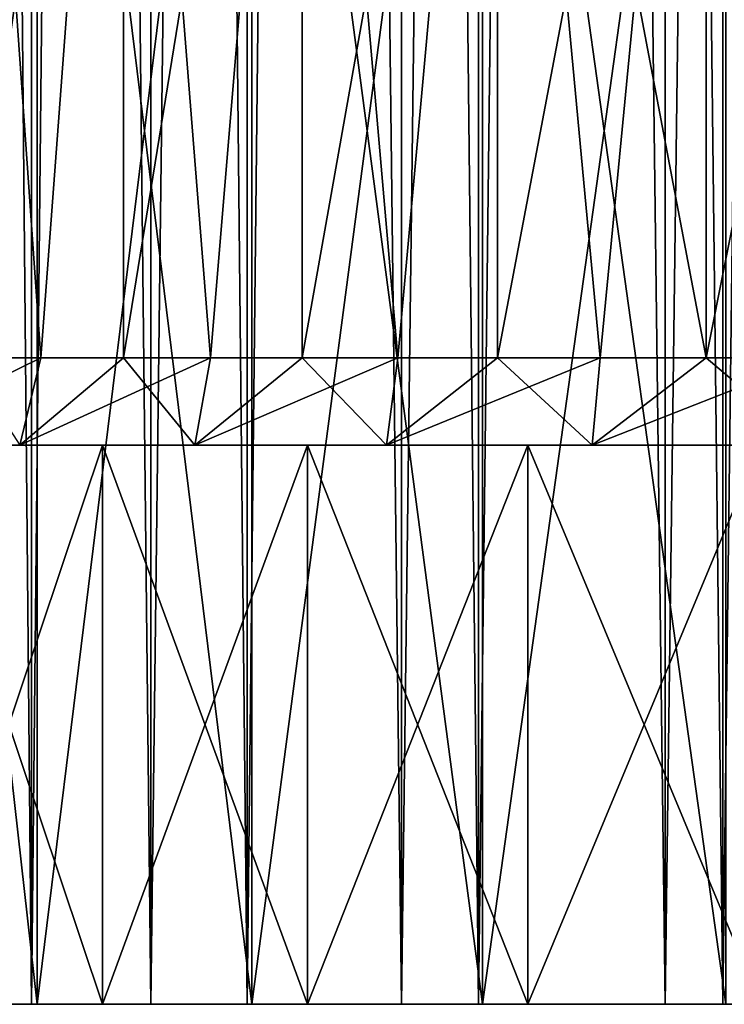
# Model space of a CAD drawing. Header units: millimetres. Extents: x -25 to 64, y -3 to 358.
# Tile 236 of 256: x -8.49 to -4.45, y 177.2 to 182.84. Entities that reach past the tile are written whole.
import ezdxf

# ---------------------------------------------------------------- set-up
doc = ezdxf.new("R2010")
doc.units = ezdxf.units.MM
doc.header["$LTSCALE"] = 52.148148
for name, color, linetype in [('381', 7, 'CONTINUOUS'), ('383', 7, 'CONTINUOUS'), ('384', 7, 'CONTINUOUS'), ('490', 7, 'CONTINUOUS'), ('491', 7, 'CONTINUOUS'), ('493', 7, 'CONTINUOUS'), ('494', 7, 'CONTINUOUS'), ('495', 7, 'CONTINUOUS'), ('496', 7, 'CONTINUOUS'), ('497', 7, 'CONTINUOUS'), ('498', 7, 'CONTINUOUS'), ('499', 7, 'CONTINUOUS'), ('500', 7, 'CONTINUOUS')]:
    doc.layers.add(name, color=color, linetype=linetype)

msp = doc.modelspace()

# ---------------------------------------------------------------- linework, layer by layer
at = {"layer": '381', "color": 7, "linetype": 'CONTINUOUS', "true_color": 0xaaaaaa}
for points in [[(-9.546, 177.2, -9.5459), (-9.0776, 177.2, -11.9414), (-8.4171, 177.2, -10.5547), (-9.546, 177.2, -9.5459)], [(-8.4171, 177.2, 10.5547), (-9.0776, 177.2, 11.9414), (-9.546, 177.2, 9.5459), (-8.4171, 177.2, 10.5547)], [(-9.0776, 177.2, -11.9414), (-7.7334, 177.2, -12.8528), (-8.4171, 177.2, -10.5547), (-9.0776, 177.2, -11.9414)], [(-7.7334, 177.2, 12.8528), (-9.0776, 177.2, 11.9414), (-8.4171, 177.2, 10.5547), (-7.7334, 177.2, 12.8528)], [(-8.4171, 177.2, -10.5547), (-7.7334, 177.2, -12.8528), (-7.1824, 177.2, -11.4308), (-8.4171, 177.2, -10.5547)], [(-7.1824, 177.2, 11.4308), (-7.7334, 177.2, 12.8528), (-8.4171, 177.2, 10.5547), (-7.1824, 177.2, 11.4308)], [(-7.7334, 177.2, -12.8528), (-6.2984, 177.2, -13.6136), (-7.1824, 177.2, -11.4308), (-7.7334, 177.2, -12.8528)], [(-6.2984, 177.2, 13.6136), (-7.7334, 177.2, 12.8528), (-7.1824, 177.2, 11.4308), (-6.2984, 177.2, 13.6136)], [(-7.1824, 177.2, -11.4308), (-6.2984, 177.2, -13.6136), (-5.8574, 177.2, -12.1631), (-7.1824, 177.2, -11.4308)], [(-5.8574, 177.2, 12.1631), (-6.2984, 177.2, 13.6136), (-7.1824, 177.2, 11.4308), (-5.8574, 177.2, 12.1631)], [(-6.2984, 177.2, -13.6136), (-4.7896, 177.2, -14.2148), (-5.8574, 177.2, -12.1631), (-6.2984, 177.2, -13.6136)], [(-4.7896, 177.2, 14.2148), (-6.2984, 177.2, 13.6136), (-5.8574, 177.2, 12.1631), (-4.7896, 177.2, 14.2148)], [(-5.8574, 177.2, -12.1631), (-4.7896, 177.2, -14.2148), (-4.4588, 177.2, -12.7424), (-5.8574, 177.2, -12.1631)], [(-4.4588, 177.2, 12.7424), (-4.7896, 177.2, 14.2148), (-5.8574, 177.2, 12.1631), (-4.4588, 177.2, 12.7424)], [(-4.7896, 177.2, -14.2148), (-3.2246, 177.2, -14.6493), (-4.4588, 177.2, -12.7424), (-4.7896, 177.2, -14.2148)], [(-3.2246, 177.2, 14.6493), (-4.7896, 177.2, 14.2148), (-4.4588, 177.2, 12.7424), (-3.2246, 177.2, 14.6493)], [(-4.4588, 177.2, -12.7424), (-3.2246, 177.2, -14.6493), (-3.004, 177.2, -13.1615), (-4.4588, 177.2, -12.7424)], [(-3.004, 177.2, 13.1615), (-3.2246, 177.2, 14.6493), (-4.4588, 177.2, 12.7424), (-3.004, 177.2, 13.1615)]]:
    msp.add_3dface(points, dxfattribs=at)
at = {"layer": '383', "color": 7, "linetype": 'CONTINUOUS', "true_color": 0xaaaaaa}
for points in [[(-7.7334, 177.2, -12.8528), (-9.0776, 177.2, -11.9414), (-7.7333, 297.2, -12.8529), (-7.7334, 177.2, -12.8528)], [(-7.7333, 297.2, -12.8529), (-9.0776, 177.2, -11.9414), (-9.0776, 297.2, -11.9414), (-7.7333, 297.2, -12.8529)], [(-9.0776, 177.2, 11.9414), (-7.7334, 177.2, 12.8528), (-9.0776, 297.2, 11.9414), (-9.0776, 177.2, 11.9414)], [(-9.0776, 297.2, 11.9414), (-7.7334, 177.2, 12.8528), (-7.7333, 297.2, 12.8529), (-9.0776, 297.2, 11.9414)], [(-6.2984, 177.2, -13.6136), (-7.7334, 177.2, -12.8528), (-6.2983, 297.2, -13.6136), (-6.2984, 177.2, -13.6136)], [(-6.2983, 297.2, -13.6136), (-7.7334, 177.2, -12.8528), (-7.7333, 297.2, -12.8529), (-6.2983, 297.2, -13.6136)], [(-7.7334, 177.2, 12.8528), (-6.2984, 177.2, 13.6136), (-7.7333, 297.2, 12.8529), (-7.7334, 177.2, 12.8528)], [(-7.7333, 297.2, 12.8529), (-6.2984, 177.2, 13.6136), (-6.2983, 297.2, 13.6136), (-7.7333, 297.2, 12.8529)], [(-4.7896, 177.2, -14.2148), (-6.2984, 177.2, -13.6136), (-4.7895, 297.2, -14.2148), (-4.7896, 177.2, -14.2148)], [(-4.7895, 297.2, -14.2148), (-6.2984, 177.2, -13.6136), (-6.2983, 297.2, -13.6136), (-4.7895, 297.2, -14.2148)], [(-6.2984, 177.2, 13.6136), (-4.7896, 177.2, 14.2148), (-6.2983, 297.2, 13.6136), (-6.2984, 177.2, 13.6136)], [(-6.2983, 297.2, 13.6136), (-4.7896, 177.2, 14.2148), (-4.7895, 297.2, 14.2148), (-6.2983, 297.2, 13.6136)], [(-3.2246, 177.2, -14.6493), (-4.7896, 177.2, -14.2148), (-3.2246, 297.2, -14.6493), (-3.2246, 177.2, -14.6493)], [(-3.2246, 297.2, -14.6493), (-4.7896, 177.2, -14.2148), (-4.7895, 297.2, -14.2148), (-3.2246, 297.2, -14.6493)], [(-4.7896, 177.2, 14.2148), (-3.2246, 177.2, 14.6493), (-4.7895, 297.2, 14.2148), (-4.7896, 177.2, 14.2148)], [(-4.7895, 297.2, 14.2148), (-3.2246, 177.2, 14.6493), (-3.2246, 297.2, 14.6493), (-4.7895, 297.2, 14.2148)]]:
    msp.add_3dface(points, dxfattribs=at)
at = {"layer": '384', "color": 7, "linetype": 'CONTINUOUS', "true_color": 0xaaaaaa}
for points in [[(-8.4171, 177.2, 10.5547), (-9.546, 177.2, 9.5459), (-8.4171, 297.2, 10.5547), (-8.4171, 177.2, 10.5547)], [(-8.4171, 297.2, 10.5547), (-9.546, 177.2, 9.5459), (-9.5459, 297.2, 9.5459), (-8.4171, 297.2, 10.5547)], [(-9.546, 177.2, -9.5459), (-8.4171, 177.2, -10.5547), (-9.5459, 297.2, -9.5459), (-9.546, 177.2, -9.5459)], [(-9.5459, 297.2, -9.5459), (-8.4171, 177.2, -10.5547), (-8.4171, 297.2, -10.5547), (-9.5459, 297.2, -9.5459)], [(-7.1824, 177.2, 11.4308), (-8.4171, 177.2, 10.5547), (-7.1824, 297.2, 11.4308), (-7.1824, 177.2, 11.4308)], [(-7.1824, 297.2, 11.4308), (-8.4171, 177.2, 10.5547), (-8.4171, 297.2, 10.5547), (-7.1824, 297.2, 11.4308)], [(-8.4171, 177.2, -10.5547), (-7.1824, 177.2, -11.4308), (-8.4171, 297.2, -10.5547), (-8.4171, 177.2, -10.5547)], [(-8.4171, 297.2, -10.5547), (-7.1824, 177.2, -11.4308), (-7.1824, 297.2, -11.4308), (-8.4171, 297.2, -10.5547)], [(-5.8574, 177.2, 12.1631), (-7.1824, 177.2, 11.4308), (-5.8574, 297.2, 12.1631), (-5.8574, 177.2, 12.1631)], [(-5.8574, 297.2, 12.1631), (-7.1824, 177.2, 11.4308), (-7.1824, 297.2, 11.4308), (-5.8574, 297.2, 12.1631)], [(-7.1824, 177.2, -11.4308), (-5.8574, 177.2, -12.1631), (-7.1824, 297.2, -11.4308), (-7.1824, 177.2, -11.4308)], [(-7.1824, 297.2, -11.4308), (-5.8574, 177.2, -12.1631), (-5.8574, 297.2, -12.1631), (-7.1824, 297.2, -11.4308)], [(-4.4588, 177.2, 12.7424), (-5.8574, 177.2, 12.1631), (-4.4588, 297.2, 12.7424), (-4.4588, 177.2, 12.7424)], [(-4.4588, 297.2, 12.7424), (-5.8574, 177.2, 12.1631), (-5.8574, 297.2, 12.1631), (-4.4588, 297.2, 12.7424)], [(-5.8574, 177.2, -12.1631), (-4.4588, 177.2, -12.7424), (-5.8574, 297.2, -12.1631), (-5.8574, 177.2, -12.1631)], [(-5.8574, 297.2, -12.1631), (-4.4588, 177.2, -12.7424), (-4.4588, 297.2, -12.7424), (-5.8574, 297.2, -12.1631)], [(-3.004, 177.2, 13.1615), (-4.4588, 177.2, 12.7424), (-3.004, 297.2, 13.1615), (-3.004, 177.2, 13.1615)], [(-3.004, 297.2, 13.1615), (-4.4588, 177.2, 12.7424), (-4.4588, 297.2, 12.7424), (-3.004, 297.2, 13.1615)], [(-4.4588, 177.2, -12.7424), (-3.004, 177.2, -13.1615), (-4.4588, 297.2, -12.7424), (-4.4588, 177.2, -12.7424)], [(-4.4588, 297.2, -12.7424), (-3.004, 177.2, -13.1615), (-3.004, 297.2, -13.1615), (-4.4588, 297.2, -12.7424)]]:
    msp.add_3dface(points, dxfattribs=at)
at = {"layer": '490', "color": 7, "linetype": 'CONTINUOUS', "true_color": 0xaaaaaa}
for points in [[(-9.5106, 177.2, -9.5106), (-8.3859, 177.2, -10.5156), (-8.0118, 177.2, -10.0465), (-9.5106, 177.2, -9.5106)], [(-9.0863, 177.2, -9.0863), (-9.5106, 177.2, -9.5106), (-8.0118, 177.2, -10.0465), (-9.0863, 177.2, -9.0863)], [(-8.3859, 177.2, 10.5156), (-9.5106, 177.2, 9.5106), (-8.0118, 177.2, 10.0465), (-8.3859, 177.2, 10.5156)], [(-8.0118, 177.2, 10.0465), (-9.5106, 177.2, 9.5106), (-9.0863, 177.2, 9.0863), (-8.0118, 177.2, 10.0465)], [(-8.3859, 177.2, -10.5156), (-7.1558, 177.2, -11.3884), (-6.8366, 177.2, -10.8804), (-8.3859, 177.2, -10.5156)], [(-8.0118, 177.2, -10.0465), (-8.3859, 177.2, -10.5156), (-6.8366, 177.2, -10.8804), (-8.0118, 177.2, -10.0465)], [(-7.1558, 177.2, 11.3884), (-8.3859, 177.2, 10.5156), (-6.8366, 177.2, 10.8804), (-7.1558, 177.2, 11.3884)], [(-6.8366, 177.2, 10.8804), (-8.3859, 177.2, 10.5156), (-8.0118, 177.2, 10.0465), (-6.8366, 177.2, 10.8804)], [(-7.1558, 177.2, -11.3884), (-5.8357, 177.2, -12.118), (-5.5754, 177.2, -11.5774), (-7.1558, 177.2, -11.3884)], [(-6.8366, 177.2, -10.8804), (-7.1558, 177.2, -11.3884), (-5.5754, 177.2, -11.5774), (-6.8366, 177.2, -10.8804)], [(-5.8357, 177.2, 12.118), (-7.1558, 177.2, 11.3884), (-5.5754, 177.2, 11.5774), (-5.8357, 177.2, 12.118)], [(-5.5754, 177.2, 11.5774), (-7.1558, 177.2, 11.3884), (-6.8366, 177.2, 10.8804), (-5.5754, 177.2, 11.5774)], [(-5.8357, 177.2, -12.118), (-4.4423, 177.2, -12.6952), (-4.2441, 177.2, -12.1289), (-5.8357, 177.2, -12.118)], [(-5.5754, 177.2, -11.5774), (-5.8357, 177.2, -12.118), (-4.2441, 177.2, -12.1289), (-5.5754, 177.2, -11.5774)], [(-4.4423, 177.2, 12.6952), (-5.8357, 177.2, 12.118), (-2.8594, 177.2, 12.5278), (-4.4423, 177.2, 12.6952)], [(-2.8594, 177.2, 12.5278), (-5.8357, 177.2, 12.118), (-4.2441, 177.2, 12.1289), (-2.8594, 177.2, 12.5278)], [(-4.2441, 177.2, 12.1289), (-5.8357, 177.2, 12.118), (-5.5754, 177.2, 11.5774), (-4.2441, 177.2, 12.1289)]]:
    msp.add_3dface(points, dxfattribs=at)
at = {"layer": '491', "color": 7, "linetype": 'CONTINUOUS', "true_color": 0xaaaaaa}
for points in [[(-9.5106, 177.2, 9.5106), (-8.3859, 177.2, 10.5156), (-9.5106, 187.2, 9.5106), (-9.5106, 177.2, 9.5106)], [(-9.5106, 187.2, 9.5106), (-8.3859, 177.2, 10.5156), (-8.3859, 187.2, 10.5156), (-9.5106, 187.2, 9.5106)], [(-8.3859, 177.2, 10.5156), (-7.1558, 177.2, 11.3884), (-8.3859, 187.2, 10.5156), (-8.3859, 177.2, 10.5156)], [(-8.3859, 187.2, 10.5156), (-7.1558, 177.2, 11.3884), (-7.1558, 187.2, 11.3884), (-8.3859, 187.2, 10.5156)], [(-7.1558, 177.2, 11.3884), (-5.8357, 177.2, 12.118), (-7.1558, 187.2, 11.3884), (-7.1558, 177.2, 11.3884)], [(-7.1558, 187.2, 11.3884), (-5.8357, 177.2, 12.118), (-5.8357, 187.2, 12.118), (-7.1558, 187.2, 11.3884)], [(-5.8357, 177.2, 12.118), (-4.4423, 177.2, 12.6952), (-5.8357, 187.2, 12.118), (-5.8357, 177.2, 12.118)], [(-5.8357, 187.2, 12.118), (-4.4423, 177.2, 12.6952), (-4.4423, 187.2, 12.6952), (-5.8357, 187.2, 12.118)]]:
    msp.add_3dface(points, dxfattribs=at)
at = {"layer": '493', "color": 7, "linetype": 'CONTINUOUS', "true_color": 0xaaaaaa}
for points in [[(-8.8095, 187.2, 7.392), (-7.8918, 187.2, 8.3647), (-8.8095, 180.9, 7.3921), (-8.8095, 187.2, 7.392)], [(-8.8095, 180.9, 7.3921), (-7.8918, 187.2, 8.3647), (-8.3648, 180.9, 7.8917), (-8.8095, 180.9, 7.3921)], [(-8.3648, 180.9, 7.8917), (-7.8918, 187.2, 8.3647), (-7.8917, 180.9, 8.3648), (-8.3648, 180.9, 7.8917)], [(-7.8918, 187.2, 8.3647), (-6.8673, 187.2, 9.2244), (-7.8917, 180.9, 8.3648), (-7.8918, 187.2, 8.3647)], [(-7.8917, 180.9, 8.3648), (-6.8673, 187.2, 9.2244), (-7.3921, 180.9, 8.8095), (-7.8917, 180.9, 8.3648)], [(-7.3921, 180.9, 8.8095), (-6.8673, 187.2, 9.2244), (-6.8673, 180.9, 9.2244), (-7.3921, 180.9, 8.8095)], [(-6.8673, 187.2, 9.2244), (-5.75, 187.2, 9.9593), (-6.8673, 180.9, 9.2244), (-6.8673, 187.2, 9.2244)], [(-6.8673, 180.9, 9.2244), (-5.75, 187.2, 9.9593), (-6.3194, 180.9, 9.6081), (-6.8673, 180.9, 9.2244)], [(-6.3194, 180.9, 9.6081), (-5.75, 187.2, 9.9593), (-5.75, 180.9, 9.9593), (-6.3194, 180.9, 9.6081)], [(-5.75, 187.2, 9.9593), (-4.5549, 187.2, 10.5595), (-5.75, 180.9, 9.9593), (-5.75, 187.2, 9.9593)], [(-5.75, 180.9, 9.9593), (-4.5549, 187.2, 10.5595), (-5.1612, 180.9, 10.2768), (-5.75, 180.9, 9.9593)], [(-5.1612, 180.9, 10.2768), (-4.5549, 187.2, 10.5595), (-4.555, 180.9, 10.5595), (-5.1612, 180.9, 10.2768)], [(-4.5549, 187.2, 10.5595), (-3.2983, 187.2, 11.0169), (-4.555, 180.9, 10.5595), (-4.5549, 187.2, 10.5595)], [(-4.555, 180.9, 10.5595), (-3.2983, 187.2, 11.0169), (-3.9332, 180.9, 10.8065), (-4.555, 180.9, 10.5595)]]:
    msp.add_3dface(points, dxfattribs=at)
at = {"layer": '494', "color": 7, "linetype": 'CONTINUOUS', "true_color": 0xaaaaaa}
for points in [[(-9.0863, 180.4, 9.0863), (-10.0465, 180.4, 8.0118), (-8.4853, 180.4, 8.4853), (-9.0863, 180.4, 9.0863)], [(-8.4853, 180.4, 8.4853), (-10.0465, 180.4, 8.0118), (-9.382, 180.4, 7.4818), (-8.4853, 180.4, 8.4853)], [(-9.0863, 180.4, -9.0863), (-8.0118, 180.4, -10.0465), (-7.4819, 180.4, -9.382), (-9.0863, 180.4, -9.0863)], [(-8.4853, 180.4, -8.4853), (-9.0863, 180.4, -9.0863), (-7.4819, 180.4, -9.382), (-8.4853, 180.4, -8.4853)], [(-8.0118, 180.4, 10.0465), (-9.0863, 180.4, 9.0863), (-7.4819, 180.4, 9.382), (-8.0118, 180.4, 10.0465)], [(-7.4819, 180.4, 9.382), (-9.0863, 180.4, 9.0863), (-8.4853, 180.4, 8.4853), (-7.4819, 180.4, 9.382)], [(-8.0118, 180.4, -10.0465), (-6.8366, 180.4, -10.8804), (-6.3843, 180.4, -10.1607), (-8.0118, 180.4, -10.0465)], [(-7.4819, 180.4, -9.382), (-8.0118, 180.4, -10.0465), (-6.3843, 180.4, -10.1607), (-7.4819, 180.4, -9.382)], [(-6.8366, 180.4, 10.8804), (-8.0118, 180.4, 10.0465), (-5.2066, 180.4, 10.8116), (-6.8366, 180.4, 10.8804)], [(-5.2066, 180.4, 10.8116), (-8.0118, 180.4, 10.0465), (-6.3843, 180.4, 10.1607), (-5.2066, 180.4, 10.8116)], [(-6.3843, 180.4, 10.1607), (-8.0118, 180.4, 10.0465), (-7.4819, 180.4, 9.382), (-6.3843, 180.4, 10.1607)], [(-6.8366, 180.4, -10.8804), (-5.5754, 180.4, -11.5774), (-3.9633, 180.4, -11.3266), (-6.8366, 180.4, -10.8804)], [(-6.3843, 180.4, -10.1607), (-6.8366, 180.4, -10.8804), (-5.2066, 180.4, -10.8116), (-6.3843, 180.4, -10.1607)], [(-5.2066, 180.4, -10.8116), (-6.8366, 180.4, -10.8804), (-3.9633, 180.4, -11.3266), (-5.2066, 180.4, -10.8116)], [(-5.5754, 180.4, 11.5774), (-6.8366, 180.4, 10.8804), (-3.9633, 180.4, 11.3266), (-5.5754, 180.4, 11.5774)], [(-3.9633, 180.4, 11.3266), (-6.8366, 180.4, 10.8804), (-5.2066, 180.4, 10.8116), (-3.9633, 180.4, 11.3266)], [(-5.5754, 180.4, -11.5774), (-4.2441, 180.4, -12.1289), (-2.6702, 180.4, -11.6991), (-5.5754, 180.4, -11.5774)], [(-3.9633, 180.4, -11.3266), (-5.5754, 180.4, -11.5774), (-2.6702, 180.4, -11.6991), (-3.9633, 180.4, -11.3266)], [(-4.2441, 180.4, 12.1289), (-5.5754, 180.4, 11.5774), (-1.3435, 180.4, 11.9246), (-4.2441, 180.4, 12.1289)], [(-1.3435, 180.4, 11.9246), (-5.5754, 180.4, 11.5774), (-2.6702, 180.4, 11.6991), (-1.3435, 180.4, 11.9246)], [(-2.6702, 180.4, 11.6991), (-5.5754, 180.4, 11.5774), (-3.9633, 180.4, 11.3266), (-2.6702, 180.4, 11.6991)]]:
    msp.add_3dface(points, dxfattribs=at)
at = {"layer": '495', "color": 7, "linetype": 'CONTINUOUS', "true_color": 0xaaaaaa}
for points in [[(-8.0118, 177.2, 10.0465), (-9.0863, 177.2, 9.0863), (-8.0118, 180.4, 10.0465), (-8.0118, 177.2, 10.0465)], [(-9.0863, 177.2, 9.0863), (-9.0863, 180.4, 9.0863), (-8.0118, 180.4, 10.0465), (-9.0863, 177.2, 9.0863)], [(-6.8366, 177.2, 10.8804), (-8.0118, 177.2, 10.0465), (-6.8366, 180.4, 10.8804), (-6.8366, 177.2, 10.8804)], [(-8.0118, 177.2, 10.0465), (-8.0118, 180.4, 10.0465), (-6.8366, 180.4, 10.8804), (-8.0118, 177.2, 10.0465)], [(-5.5754, 177.2, 11.5774), (-6.8366, 177.2, 10.8804), (-5.5754, 180.4, 11.5774), (-5.5754, 177.2, 11.5774)], [(-6.8366, 177.2, 10.8804), (-6.8366, 180.4, 10.8804), (-5.5754, 180.4, 11.5774), (-6.8366, 177.2, 10.8804)], [(-4.2441, 177.2, 12.1289), (-5.5754, 177.2, 11.5774), (-4.2441, 180.4, 12.1289), (-4.2441, 177.2, 12.1289)], [(-5.5754, 177.2, 11.5774), (-5.5754, 180.4, 11.5774), (-4.2441, 180.4, 12.1289), (-5.5754, 177.2, 11.5774)]]:
    msp.add_3dface(points, dxfattribs=at)
at = {"layer": '496', "color": 7, "linetype": 'CONTINUOUS', "true_color": 0xaaaaaa}
for points in [[(-8.3859, 177.2, -10.5156), (-9.5106, 177.2, -9.5106), (-8.3859, 187.2, -10.5156), (-8.3859, 177.2, -10.5156)], [(-9.5106, 177.2, -9.5106), (-9.5106, 187.2, -9.5106), (-8.3859, 187.2, -10.5156), (-9.5106, 177.2, -9.5106)], [(-7.1558, 177.2, -11.3884), (-8.3859, 177.2, -10.5156), (-7.1558, 187.2, -11.3884), (-7.1558, 177.2, -11.3884)], [(-8.3859, 177.2, -10.5156), (-8.3859, 187.2, -10.5156), (-7.1558, 187.2, -11.3884), (-8.3859, 177.2, -10.5156)], [(-5.8357, 177.2, -12.118), (-7.1558, 177.2, -11.3884), (-5.8357, 187.2, -12.118), (-5.8357, 177.2, -12.118)], [(-7.1558, 177.2, -11.3884), (-7.1558, 187.2, -11.3884), (-5.8357, 187.2, -12.118), (-7.1558, 177.2, -11.3884)], [(-4.4423, 177.2, -12.6952), (-5.8357, 177.2, -12.118), (-4.4423, 187.2, -12.6952), (-4.4423, 177.2, -12.6952)], [(-5.8357, 177.2, -12.118), (-5.8357, 187.2, -12.118), (-4.4423, 187.2, -12.6952), (-5.8357, 177.2, -12.118)]]:
    msp.add_3dface(points, dxfattribs=at)
at = {"layer": '497', "color": 7, "linetype": 'CONTINUOUS', "true_color": 0xaaaaaa}
for points in [[(-7.8918, 187.2, -8.3647), (-8.8095, 187.2, -7.392), (-8.3648, 180.9, -7.8917), (-7.8918, 187.2, -8.3647)], [(-8.3648, 180.9, -7.8917), (-8.8095, 187.2, -7.392), (-8.8095, 180.9, -7.3921), (-8.3648, 180.9, -7.8917)], [(-7.8917, 180.9, -8.3648), (-7.8918, 187.2, -8.3647), (-8.3648, 180.9, -7.8917), (-7.8917, 180.9, -8.3648)], [(-6.8673, 187.2, -9.2244), (-7.8918, 187.2, -8.3647), (-7.3921, 180.9, -8.8095), (-6.8673, 187.2, -9.2244)], [(-7.3921, 180.9, -8.8095), (-7.8918, 187.2, -8.3647), (-7.8917, 180.9, -8.3648), (-7.3921, 180.9, -8.8095)], [(-6.8673, 180.9, -9.2244), (-6.8673, 187.2, -9.2244), (-7.3921, 180.9, -8.8095), (-6.8673, 180.9, -9.2244)], [(-5.75, 187.2, -9.9593), (-6.8673, 187.2, -9.2244), (-6.3194, 180.9, -9.6081), (-5.75, 187.2, -9.9593)], [(-6.3194, 180.9, -9.6081), (-6.8673, 187.2, -9.2244), (-6.8673, 180.9, -9.2244), (-6.3194, 180.9, -9.6081)], [(-5.75, 180.9, -9.9593), (-5.75, 187.2, -9.9593), (-6.3194, 180.9, -9.6081), (-5.75, 180.9, -9.9593)], [(-4.5549, 187.2, -10.5595), (-5.75, 187.2, -9.9593), (-4.555, 180.9, -10.5595), (-4.5549, 187.2, -10.5595)], [(-4.555, 180.9, -10.5595), (-5.75, 187.2, -9.9593), (-5.1612, 180.9, -10.2768), (-4.555, 180.9, -10.5595)], [(-5.1612, 180.9, -10.2768), (-5.75, 187.2, -9.9593), (-5.75, 180.9, -9.9593), (-5.1612, 180.9, -10.2768)], [(-3.9332, 180.9, -10.8065), (-4.5549, 187.2, -10.5595), (-4.555, 180.9, -10.5595), (-3.9332, 180.9, -10.8065)], [(-3.2983, 187.2, -11.0169), (-4.5549, 187.2, -10.5595), (-3.2983, 180.9, -11.0169), (-3.2983, 187.2, -11.0169)], [(-3.2983, 180.9, -11.0169), (-4.5549, 187.2, -10.5595), (-3.9332, 180.9, -10.8065), (-3.2983, 180.9, -11.0169)]]:
    msp.add_3dface(points, dxfattribs=at)
at = {"layer": '498', "color": 7, "linetype": 'CONTINUOUS', "true_color": 0xaaaaaa}
for points in [[(-9.0863, 177.2, -9.0863), (-8.0118, 177.2, -10.0465), (-9.0863, 180.4, -9.0863), (-9.0863, 177.2, -9.0863)], [(-8.0118, 177.2, -10.0465), (-8.0118, 180.4, -10.0465), (-9.0863, 180.4, -9.0863), (-8.0118, 177.2, -10.0465)], [(-8.0118, 177.2, -10.0465), (-6.8366, 177.2, -10.8804), (-8.0118, 180.4, -10.0465), (-8.0118, 177.2, -10.0465)], [(-6.8366, 177.2, -10.8804), (-6.8366, 180.4, -10.8804), (-8.0118, 180.4, -10.0465), (-6.8366, 177.2, -10.8804)], [(-6.8366, 177.2, -10.8804), (-5.5754, 177.2, -11.5774), (-6.8366, 180.4, -10.8804), (-6.8366, 177.2, -10.8804)], [(-5.5754, 177.2, -11.5774), (-5.5754, 180.4, -11.5774), (-6.8366, 180.4, -10.8804), (-5.5754, 177.2, -11.5774)], [(-5.5754, 177.2, -11.5774), (-4.2441, 177.2, -12.1289), (-5.5754, 180.4, -11.5774), (-5.5754, 177.2, -11.5774)], [(-4.2441, 177.2, -12.1289), (-4.2441, 180.4, -12.1289), (-5.5754, 180.4, -11.5774), (-4.2441, 177.2, -12.1289)]]:
    msp.add_3dface(points, dxfattribs=at)
at = {"layer": '499', "color": 7, "linetype": 'CONTINUOUS', "true_color": 0xaaaaaa}
for points in [[(-8.4853, 180.4, -8.4853), (-8.3648, 180.9, -7.8917), (-8.8095, 180.9, -7.3921), (-8.4853, 180.4, -8.4853)], [(-8.4853, 180.4, -8.4853), (-7.4819, 180.4, -9.382), (-7.8917, 180.9, -8.3648), (-8.4853, 180.4, -8.4853)], [(-8.4853, 180.4, -8.4853), (-7.8917, 180.9, -8.3648), (-8.3648, 180.9, -7.8917), (-8.4853, 180.4, -8.4853)], [(-7.4819, 180.4, -9.382), (-7.3921, 180.9, -8.8095), (-7.8917, 180.9, -8.3648), (-7.4819, 180.4, -9.382)], [(-7.4819, 180.4, -9.382), (-6.3843, 180.4, -10.1607), (-6.8673, 180.9, -9.2244), (-7.4819, 180.4, -9.382)], [(-7.4819, 180.4, -9.382), (-6.8673, 180.9, -9.2244), (-7.3921, 180.9, -8.8095), (-7.4819, 180.4, -9.382)], [(-6.3843, 180.4, -10.1607), (-6.3194, 180.9, -9.6081), (-6.8673, 180.9, -9.2244), (-6.3843, 180.4, -10.1607)], [(-6.3843, 180.4, -10.1607), (-5.2066, 180.4, -10.8116), (-5.75, 180.9, -9.9593), (-6.3843, 180.4, -10.1607)], [(-6.3843, 180.4, -10.1607), (-5.75, 180.9, -9.9593), (-6.3194, 180.9, -9.6081), (-6.3843, 180.4, -10.1607)], [(-5.2066, 180.4, -10.8116), (-5.1612, 180.9, -10.2768), (-5.75, 180.9, -9.9593), (-5.2066, 180.4, -10.8116)], [(-5.2066, 180.4, -10.8116), (-3.9633, 180.4, -11.3266), (-4.555, 180.9, -10.5595), (-5.2066, 180.4, -10.8116)], [(-5.2066, 180.4, -10.8116), (-4.555, 180.9, -10.5595), (-5.1612, 180.9, -10.2768), (-5.2066, 180.4, -10.8116)], [(-3.9633, 180.4, -11.3266), (-3.9332, 180.9, -10.8065), (-4.555, 180.9, -10.5595), (-3.9633, 180.4, -11.3266)]]:
    msp.add_3dface(points, dxfattribs=at)
at = {"layer": '500', "color": 7, "linetype": 'CONTINUOUS', "true_color": 0xaaaaaa}
for points in [[(-8.8095, 180.9, 7.3921), (-8.3648, 180.9, 7.8917), (-9.382, 180.4, 7.4818), (-8.8095, 180.9, 7.3921)], [(-8.3648, 180.9, 7.8917), (-8.4853, 180.4, 8.4853), (-9.382, 180.4, 7.4818), (-8.3648, 180.9, 7.8917)], [(-8.3648, 180.9, 7.8917), (-7.8917, 180.9, 8.3648), (-8.4853, 180.4, 8.4853), (-8.3648, 180.9, 7.8917)], [(-7.8917, 180.9, 8.3648), (-7.3921, 180.9, 8.8095), (-8.4853, 180.4, 8.4853), (-7.8917, 180.9, 8.3648)], [(-7.3921, 180.9, 8.8095), (-7.4819, 180.4, 9.382), (-8.4853, 180.4, 8.4853), (-7.3921, 180.9, 8.8095)], [(-7.3921, 180.9, 8.8095), (-6.8673, 180.9, 9.2244), (-7.4819, 180.4, 9.382), (-7.3921, 180.9, 8.8095)], [(-6.8673, 180.9, 9.2244), (-6.3194, 180.9, 9.6081), (-7.4819, 180.4, 9.382), (-6.8673, 180.9, 9.2244)], [(-6.3194, 180.9, 9.6081), (-6.3843, 180.4, 10.1607), (-7.4819, 180.4, 9.382), (-6.3194, 180.9, 9.6081)], [(-6.3194, 180.9, 9.6081), (-5.75, 180.9, 9.9593), (-6.3843, 180.4, 10.1607), (-6.3194, 180.9, 9.6081)], [(-5.75, 180.9, 9.9593), (-5.1612, 180.9, 10.2768), (-6.3843, 180.4, 10.1607), (-5.75, 180.9, 9.9593)], [(-5.1612, 180.9, 10.2768), (-5.2066, 180.4, 10.8116), (-6.3843, 180.4, 10.1607), (-5.1612, 180.9, 10.2768)], [(-5.1612, 180.9, 10.2768), (-4.555, 180.9, 10.5595), (-5.2066, 180.4, 10.8116), (-5.1612, 180.9, 10.2768)], [(-4.555, 180.9, 10.5595), (-3.9332, 180.9, 10.8065), (-5.2066, 180.4, 10.8116), (-4.555, 180.9, 10.5595)], [(-3.9332, 180.9, 10.8065), (-3.9633, 180.4, 11.3266), (-5.2066, 180.4, 10.8116), (-3.9332, 180.9, 10.8065)]]:
    msp.add_3dface(points, dxfattribs=at)

doc.saveas('drawing.dxf')
